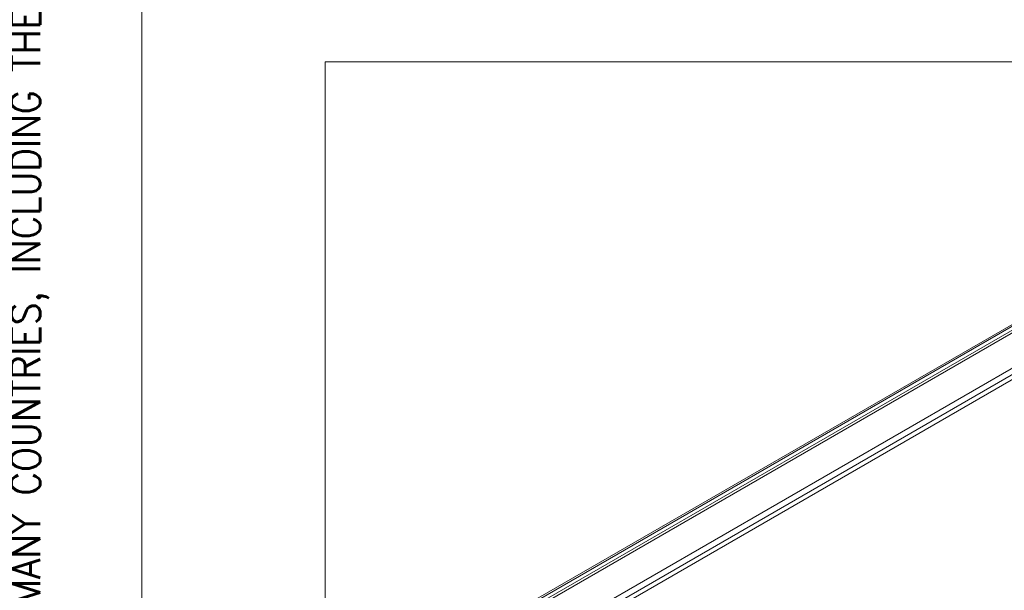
# Model space of a CAD drawing. Header units: millimetres. Extents: x 4 to 836, y 5 to 589.
# Tile 5 of 163: x 4 to 90, y 152 to 202. Entities that reach past the tile are written whole.
import ezdxf

# ---------------------------------------------------------------- set-up
doc = ezdxf.new("R2010")
doc.units = ezdxf.units.MM
doc.layers.add('1', color=7, linetype='Continuous', true_color=0xffffff)
doc.layers.add('256', color=7, linetype='Continuous', true_color=0xffffff)
doc.styles.add('blockfont', font='simplex.shx')

msp = doc.modelspace()

# ---------------------------------------------------------------- linework, layer by layer
at = {"layer": '1', "color": 251, "linetype": 'Continuous', "lineweight": 18}
for p in [(31.03, 18.808), (200.102, 198.469)]:
    msp.add_line(p, (31.03, 198.469), dxfattribs=at)
at = {"layer": '1', "color": 143, "linetype": 'Continuous', "lineweight": 18}
for p, q in [((116.411, 190.12), (48.893, 151.139)), ((118.215, 186.343), (52.389, 148.339))]:
    msp.add_line(p, q, dxfattribs=at)
at = {"layer": '1', "color": 143, "linetype": 'Continuous', "lineweight": 13}
for p, q in [((116.661, 190.095), (49.143, 151.114)), ((49.826, 151.165), (116.571, 189.701)), ((116.737, 189.558), (49.992, 151.022)), ((52.184, 149.215), (118.02, 187.226)), ((118.207, 186.771), (52.371, 148.76))]:
    msp.add_line(p, q, dxfattribs=at)
at = {"layer": '256', "color": 3, "linetype": 'Continuous', "lineweight": 18}
msp.add_line((15, 5), (15, 589), dxfattribs=at)

# ---------------------------------------------------------------- texts
at = {"layer": '256', "color": 4, "linetype": 'Continuous', "lineweight": 13, "insert": (6.857, 4.994), "char_height": 2.5, "attachment_point": 7, "rotation": 90, "line_spacing_factor": 0.903614, "style": 'blockfont'}
msp.add_mtext('\\W0.9207;DATALOGIC AND THE DATALOGIC LOGO ARE REGISTERED TRADEMARKS OF DATALOGIC S.P.A. IN MANY COUNTRIES, INCLUDING THE U.S.A. AND THE E.U. ', dxfattribs=at)

doc.saveas('drawing.dxf')
